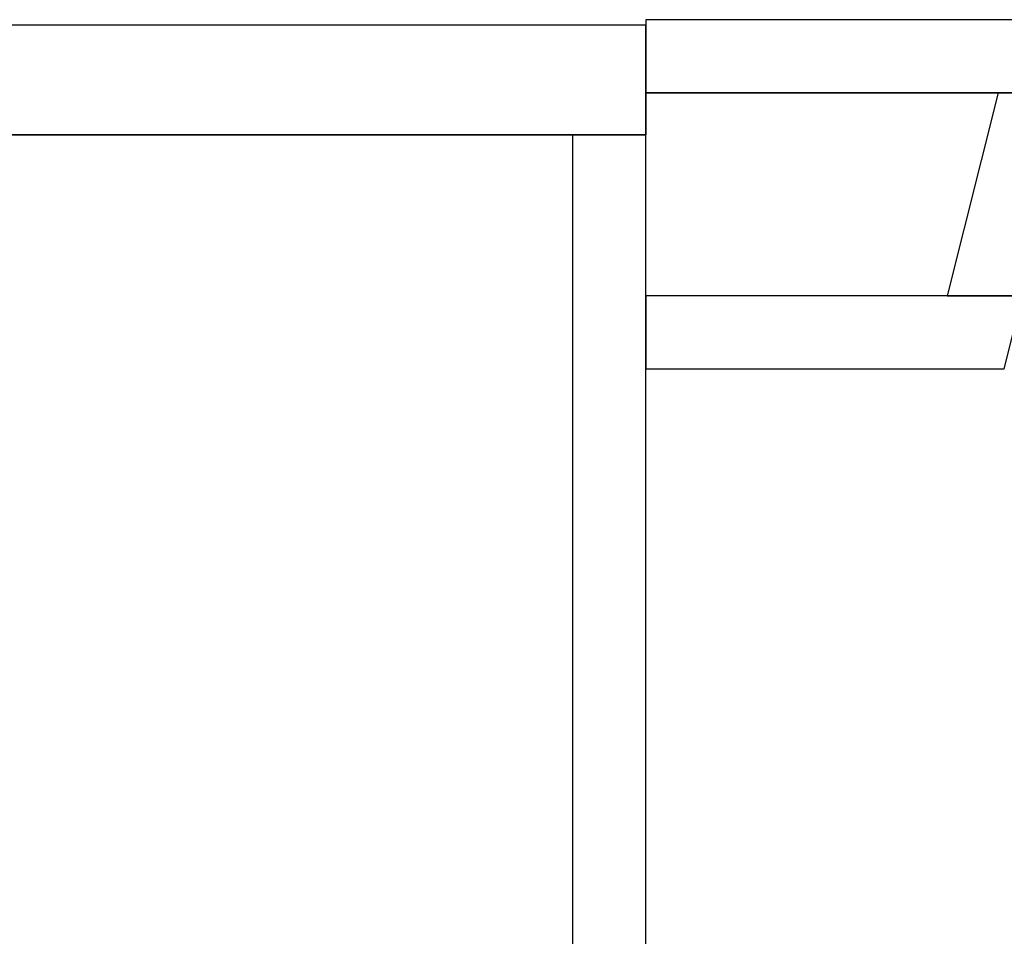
# Model space of a CAD drawing. Header units: metres. Extents: x 391.1 to 430.4, y 12.7 to 28.4.
# Tile 94 of 169: x 405 to 406.4, y 27 to 28.2. Entities that reach past the tile are written whole.
import ezdxf

# ---------------------------------------------------------------- set-up
doc = ezdxf.new("R2010")
doc.units = ezdxf.units.M
doc.layers.add('01_SUELOS', color=7, linetype='Continuous', lineweight=25, true_color=0x007f00)
doc.layers.add('A-WALL-____-MCUT', color=7, linetype='Continuous', lineweight=25)
doc.layers.add('A-WALL-____-OTLN', color=7, linetype='Continuous', lineweight=25)

# ---------------------------------------------------------------- blocks, each defined once
blk = doc.blocks.new('Family - Envans PB-155473-02_CLI_AIRE_P0')
at = {"layer": 'A-WALL-____-MCUT', "color": 253, "true_color": 0xaaaaaa}
for p, q in [((0, 0.1), (0, 0)), ((0.5151, 0.1), (0, 0.1)), ((0.49, 0), (0.5151, 0.1)), ((0, 0), (0.49, 0))]:
    blk.add_line(p, q, dxfattribs=at)
at = {"layer": 'A-WALL-____-OTLN', "color": 253, "true_color": 0xaaaaaa}
for p, q in [((0, 0.1), (0, 0)), ((0.5151, 0.1), (0, 0.1)), ((0.49, 0), (0.5151, 0.1)), ((0, 0), (0.49, 0))]:
    blk.add_line(p, q, dxfattribs=at)
at = {"layer": 'A-WALL-____-OTLN', "color": 253, "lineweight": 18, "true_color": 0xaaaaaa}
blk.add_line((0, 0), (0.49, 0), dxfattribs=at)
blk = doc.blocks.new('Family - Envans PB-155481-02_CLI_AIRE_P0')
at = {"layer": 'A-WALL-____-MCUT', "color": 253, "true_color": 0xaaaaaa}
for p, q in [((2.02, 0.1), (0, 0.1)), ((2.02, 0), (2.02, 0.1)), ((0, 0), (2.02, 0))]:
    blk.add_line(p, q, dxfattribs=at)
at = {"layer": 'A-WALL-____-OTLN', "color": 253, "true_color": 0xaaaaaa}
for p, q in [((2.02, 0.1), (0, 0.1)), ((2.02, 0), (2.02, 0.1)), ((0, 0), (2.02, 0))]:
    blk.add_line(p, q, dxfattribs=at)
at = {"layer": 'A-WALL-____-OTLN', "color": 253, "lineweight": 18, "true_color": 0xaaaaaa}
blk.add_line((0, 0), (2.02, 0), dxfattribs=at)
blk = doc.blocks.new('Family - Envans PB-155533-02_CLI_AIRE_P0')
at = {"layer": 'A-WALL-____-MCUT', "color": 253, "true_color": 0xaaaaaa}
for p, q in [((-0.0251, 0.1), (0, 0)), ((0.261, 0.1), (-0.0251, 0.1)), ((0.286, 0), (0.261, 0.1)), ((0, 0), (0.286, 0))]:
    blk.add_line(p, q, dxfattribs=at)
at = {"layer": 'A-WALL-____-OTLN', "color": 253, "true_color": 0xaaaaaa}
for p, q in [((-0.0251, 0.1), (0, 0)), ((0.261, 0.1), (-0.0251, 0.1)), ((0.286, 0), (0.261, 0.1)), ((0, 0), (0.286, 0))]:
    blk.add_line(p, q, dxfattribs=at)
at = {"layer": 'A-WALL-____-OTLN', "color": 253, "lineweight": 18, "true_color": 0xaaaaaa}
blk.add_line((0, 0), (0.286, 0), dxfattribs=at)
blk = doc.blocks.new('Family - Envans PB-155658-02_CLI_AIRE_P0')
at = {"layer": 'A-WALL-____-MCUT', "color": 253, "true_color": 0xaaaaaa}
for p, q in [((1.41, 0.1), (0, 0.1)), ((0, 0.1), (0, 0)), ((1.41, 0), (1.41, 0.1)), ((0, 0), (1.41, 0))]:
    blk.add_line(p, q, dxfattribs=at)
at = {"layer": 'A-WALL-____-OTLN', "color": 253, "true_color": 0xaaaaaa}
for p, q in [((1.41, 0.1), (0, 0.1)), ((0, 0.1), (0, 0)), ((1.41, 0), (1.41, 0.1)), ((0, 0), (1.41, 0))]:
    blk.add_line(p, q, dxfattribs=at)
at = {"layer": 'A-WALL-____-OTLN', "color": 253, "lineweight": 18, "true_color": 0xaaaaaa}
blk.add_line((0, 0), (1.41, 0), dxfattribs=at)
blk = doc.blocks.new('Family - Envans PB-155714-02_CLI_AIRE_P0')
at = {"layer": 'A-WALL-____-MCUT', "color": 253, "true_color": 0xaaaaaa}
for p, q in [((2.61, 0.15), (0, 0.15)), ((0, 0.15), (0, 0)), ((2.61, 0), (2.61, 0.15)), ((0, 0), (2.61, 0))]:
    blk.add_line(p, q, dxfattribs=at)
at = {"layer": 'A-WALL-____-OTLN', "color": 253, "true_color": 0xaaaaaa}
for p, q in [((2.61, 0.15), (0, 0.15)), ((0, 0.15), (0, 0)), ((2.61, 0), (2.61, 0.15)), ((0, 0), (2.61, 0))]:
    blk.add_line(p, q, dxfattribs=at)
at = {"layer": 'A-WALL-____-OTLN', "color": 253, "lineweight": 18, "true_color": 0xaaaaaa}
blk.add_line((0, 0), (2.61, 0), dxfattribs=at)
blk = doc.blocks.new('Family - LONDR55-XX_ZZ-ARQ-CAA-M3D-Londres55-155971-02_CLI_AIRE_P0')
at = {"layer": '01_SUELOS', "color": 9, "true_color": 0xaad4aa}
for p, q in [((8.5373, 14.9276), (8.5373, 14.8702)), ((8.5373, 14.9276), (8.5373, 14.8702)), ((9.9473, 14.9276), (8.5373, 14.9276)), ((9.9473, 14.9276), (8.5373, 14.9276)), ((8.5373, 14.8702), (8.5373, 14.9276)), ((8.5373, 14.9276), (9.9473, 14.9276)), ((8.5373, 14.8702), (8.5373, 14.9276)), ((8.5373, 14.9276), (9.9473, 14.9276)), ((8.5373, 14.8702), (5.9294, 14.8702)), ((8.5373, 14.8702), (5.9294, 14.8702)), ((5.9294, 14.8702), (8.5373, 14.8702)), ((5.9294, 14.8702), (8.5373, 14.8702))]:
    blk.add_line(p, q, dxfattribs=at)
blk = doc.blocks.new('LONDR55-XX_ZZ-ARQ-CAA-M3D-Londres55_ifc-1-02_CLI_AIRE_P0')
at = {"layer": '01_SUELOS', "color": 253, "lineweight": 18, "true_color": 0xaaaaaa}
blk.add_blockref('Family - LONDR55-XX_ZZ-ARQ-CAA-M3D-Londres55-155971-02_CLI_AIRE_P0', (397.3291, 13.2006), dxfattribs=at)
at = {"layer": 'A-WALL-____-OTLN', "color": 253, "lineweight": 18, "true_color": 0xaaaaaa}
for name, p, rotation in [('Family - Envans PB-155714-02_CLI_AIRE_P0', (405.8664, 28.2208), 180), ('Family - Envans PB-155658-02_CLI_AIRE_P0', (407.2764, 28.2282), 180), ('Family - Envans PB-155533-02_CLI_AIRE_P0', (406.3815, 27.8508), 75.93589714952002), ('Family - Envans PB-155481-02_CLI_AIRE_P0', (405.8664, 26.0508), 90)]:
    blk.add_blockref(name, p, dxfattribs=dict(at, rotation=rotation))
blk.add_blockref('Family - Envans PB-155473-02_CLI_AIRE_P0', (405.8664, 27.7508), dxfattribs=at)

msp = doc.modelspace()

# ---------------------------------------------------------------- block references
at = {"lineweight": 5}
msp.add_blockref('LONDR55-XX_ZZ-ARQ-CAA-M3D-Londres55_ifc-1-02_CLI_AIRE_P0', (0, 0), dxfattribs=at)

doc.saveas('drawing.dxf')
